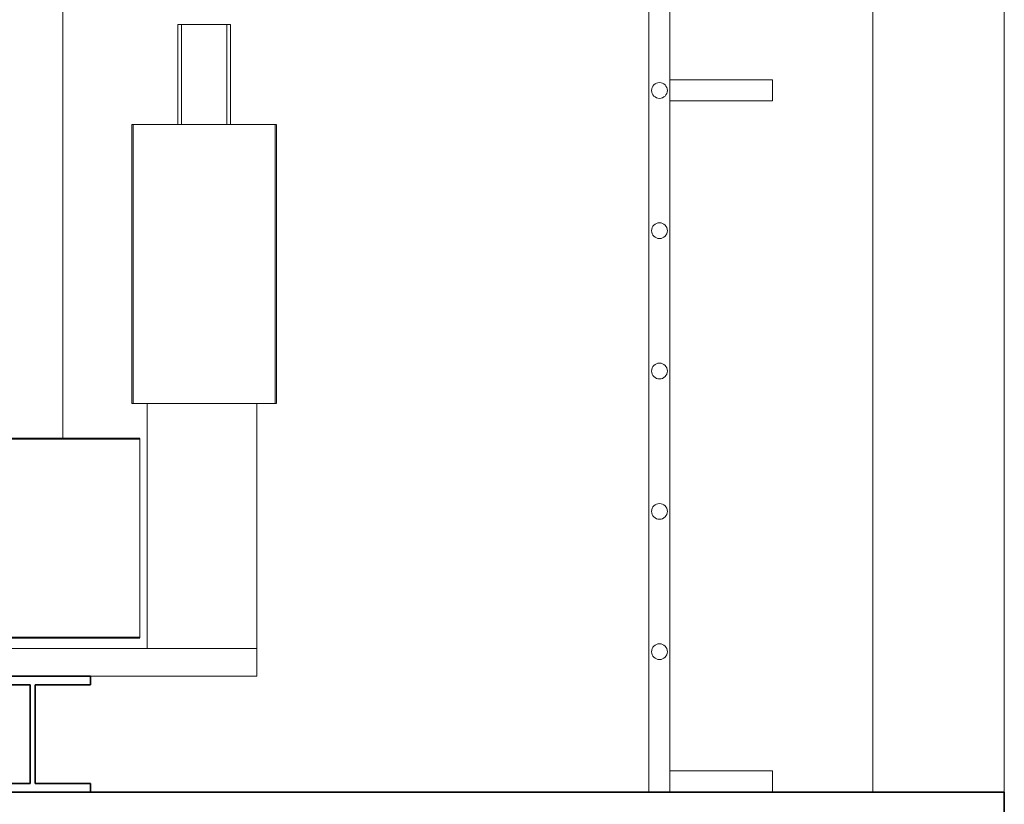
# Model space of a CAD drawing. Header units: millimetres. Extents: x 61846 to 198573, y 13020 to 52988.
# Tile 102 of 150: x 149193 to 151065, y 16422 to 17913. Entities that reach past the tile are written whole.
import ezdxf

# ---------------------------------------------------------------- set-up
doc = ezdxf.new("R2010")
doc.units = ezdxf.units.MM
for name, color, linetype, lineweight in [('A-FLOR', 192, 'Continuous', 50), ('A-GENM', 13, 'Continuous', 18), ('I-WALL', 2, 'Continuous', 25), ('S-BEAM', 12, 'Continuous', 35)]:
    doc.layers.add(name, color=color, linetype=linetype, lineweight=lineweight)

# ---------------------------------------------------------------- blocks, each defined once
blk = doc.blocks.new('Floor_28_PBT_FL_druklaag_d_80 __400__C30_37_2397569 - Floor_28_PBT_FL_druklaag_d_80 __400__C30_37_2397569-312101-GZ lierenkamer 1')
at = {"layer": 'A-FLOR', "color": 90, "lineweight": 35}
for p, q in [((86555.2, 16445), (67706.3, 16445)), ((85879.6, 16445), (84817.9, 16445)), ((84817.9, 16445), (85879.6, 16445)), ((86305.2, 16445), (86114.6, 16445)), ((86114.6, 16445), (86305.2, 16445)), ((86555.2, 16045), (86555.2, 16445))]:
    blk.add_line(p, q, dxfattribs=at)
blk = doc.blocks.new('Floor_28_PBT_FL_druklaag_d_80 __400__C30_37_2397569 - Floor_28_PBT_FL_druklaag_d_80 __400__C30_37_2397569-312105-GZ lierenkamer 1')
blk.add_blockref('Floor_28_PBT_FL_druklaag_d_80 __400__C30_37_2397569 - Floor_28_PBT_FL_druklaag_d_80 __400__C30_37_2397569-312101-GZ lierenkamer 1', (0, 0))
blk = doc.blocks.new('TadP_A_CON_CONSTRUCTIE_rvt-3-GZ lierenkamer 1')
at = {"layer": 'I-WALL', "color": 10, "lineweight": 18}
for p, q in [((86305.2, 18575), (86305.2, 16445)), ((86555.2, 16445), (86555.2, 18575)), ((85879.6, 16445), (84817.9, 16445)), ((84817.9, 16445), (85879.6, 16445)), ((86305.2, 16445), (86114.6, 16445)), ((86114.6, 16445), (86305.2, 16445)), ((86305.2, 16445), (86555.2, 16445))]:
    blk.add_line(p, q, dxfattribs=at)
at = {"layer": 'A-FLOR', "color": 10, "lineweight": 18}
blk.add_blockref('Floor_28_PBT_FL_druklaag_d_80 __400__C30_37_2397569 - Floor_28_PBT_FL_druklaag_d_80 __400__C30_37_2397569-312105-GZ lierenkamer 1', (0, 0), dxfattribs=at)
blk = doc.blocks.new('Decorlier liggende trommel - Rij 1-2599132-GZ lierenkamer 1')
at = {"layer": 'A-GENM'}
for p, q in [((84765.1, 18409.3), (84765.1, 17116.9)), ((84984, 17903.5), (84984, 17713.5)), ((85084, 17713.5), (85084, 17903.5)), ((84896.5, 17713.5), (84896.5, 17183.5)), ((85171.5, 17183.5), (85171.5, 17713.5)), ((84912, 17117.5), (84765.1, 17117.5)), ((83356, 16737.5), (84912, 16737.5))]:
    blk.add_line(p, q, dxfattribs=at)
blk = doc.blocks.new('Decorlier liggende trommel - Rij 1-V156-GZ lierenkamer 1')
at = {"layer": 'A-GENM'}
for p, q in [((84984, 17903.5), (84984, 17713.5)), ((84984, 17903.5), (84990.9, 17903.5)), ((85077.1, 17903.5), (84990.9, 17903.5)), ((84990.9, 17903.5), (84990.9, 17713.5)), ((85077.1, 17713.5), (85077.1, 17903.5)), ((85077.1, 17903.5), (85084, 17903.5)), ((85084, 17713.5), (85084, 17903.5)), ((84896.5, 17713.5), (84896.5, 17183.5)), ((84896.8, 17713.5), (84898.9, 17713.5)), ((85169.1, 17713.5), (84898.9, 17713.5)), ((84898.9, 17713.5), (84898.9, 17183.5)), ((84990.9, 17713.5), (85077.1, 17713.5)), ((85169.1, 17183.5), (85169.1, 17713.5)), ((85169.1, 17713.5), (85171.2, 17713.5)), ((85171.5, 17183.5), (85171.5, 17713.5)), ((84898.9, 17183.5), (84896.8, 17183.5)), ((84898.9, 17183.5), (85169.1, 17183.5)), ((85134, 17183.5), (84925.5, 17183.5)), ((84925.5, 17183.5), (84925.5, 16717.6)), ((85134, 16717.6), (85134, 17183.5)), ((85171.2, 17183.5), (85169.1, 17183.5)), ((84912, 17117.5), (83356, 17117.5)), ((84912, 17115.8), (83356, 17115.8)), ((84912, 17116.9), (84912, 17115.8)), ((84912, 16739.2), (84912, 17115.8)), ((83356, 16739.2), (84912, 16739.2)), ((83356, 16737.5), (84912, 16737.5)), ((84912, 16739.2), (84912, 16738.1)), ((85134, 16717.6), (83328.5, 16717.6)), ((84925.5, 16717.6), (85134, 16717.6)), ((85134, 16665), (85134, 16717.6)), ((83283.5, 16665), (85134, 16665))]:
    blk.add_line(p, q, dxfattribs=at)
blk = doc.blocks.new('H-Balk - HEB220-7317298-GZ lierenkamer 1')
at = {"layer": 'S-BEAM'}
for p, q in [((73677.9, 16665), (73457.9, 16665)), ((73457.9, 16665), (73457.9, 16649)), ((73677.9, 16649), (73677.9, 16665)), ((73457.9, 16649), (73563.2, 16649)), ((73563.2, 16649), (73563.2, 16461)), ((73572.7, 16461), (73572.7, 16649)), ((73572.7, 16649), (73677.9, 16649)), ((73563.2, 16461), (73457.9, 16461)), ((73457.9, 16461), (73457.9, 16445)), ((73677.9, 16461), (73572.7, 16461)), ((73677.9, 16445), (73677.9, 16461)), ((73457.9, 16445), (73677.9, 16445))]:
    blk.add_line(p, q, dxfattribs=at)
blk = doc.blocks.new('kooiladder met kooi - Lierenkamer achter-5628086-GZ lierenkamer 1')
at = {"layer": 'A-GENM'}
for p, q in [((85879.6, 21260), (85879.6, 16445)), ((85919.6, 16445), (85919.6, 21260)), ((85919.6, 17758.3), (85919.6, 17798.3)), ((85919.6, 17798.3), (86114.6, 17798.3)), ((86114.6, 17798.3), (86114.6, 17758.3)), ((86114.6, 17758.3), (85919.6, 17758.3)), ((85919.6, 16445), (85919.6, 16485)), ((86114.6, 16485), (85919.6, 16485)), ((86114.6, 16485), (86114.6, 16445)), ((85919.6, 16445), (85879.6, 16445)), ((86114.6, 16445), (85919.6, 16445))]:
    blk.add_line(p, q, dxfattribs=at)
for centre, start, end in [((85899.6, 17778.3), 90, 270), ((85899.6, 17778.3), 270, 90), ((85899.6, 17511.7), 90, 270), ((85899.6, 17511.7), 270, 90), ((85899.6, 17245), 90, 270), ((85899.6, 17245), 270, 90), ((85899.6, 16978.3), 90, 270), ((85899.6, 16978.3), 270, 90), ((85899.6, 16711.7), 90, 270), ((85899.6, 16711.7), 270, 90)]:
    blk.add_arc(centre, 15, start, end, dxfattribs=at)

msp = doc.modelspace()

# ---------------------------------------------------------------- block references
at = {"color": 210, "lineweight": 5}
msp.add_blockref('TadP_A_CON_CONSTRUCTIE_rvt-3-GZ lierenkamer 1', (64510, 0), dxfattribs=at)
at = {"layer": 'A-GENM'}
for name in ['kooiladder met kooi - Lierenkamer achter-5628086-GZ lierenkamer 1', 'Decorlier liggende trommel - Rij 1-2599132-GZ lierenkamer 1', 'Decorlier liggende trommel - Rij 1-V156-GZ lierenkamer 1']:
    msp.add_blockref(name, (64510, 0), dxfattribs=at)
at = {"layer": 'S-BEAM'}
msp.add_blockref('H-Balk - HEB220-7317298-GZ lierenkamer 1', (75650, 0), dxfattribs=at)

doc.saveas('drawing.dxf')
